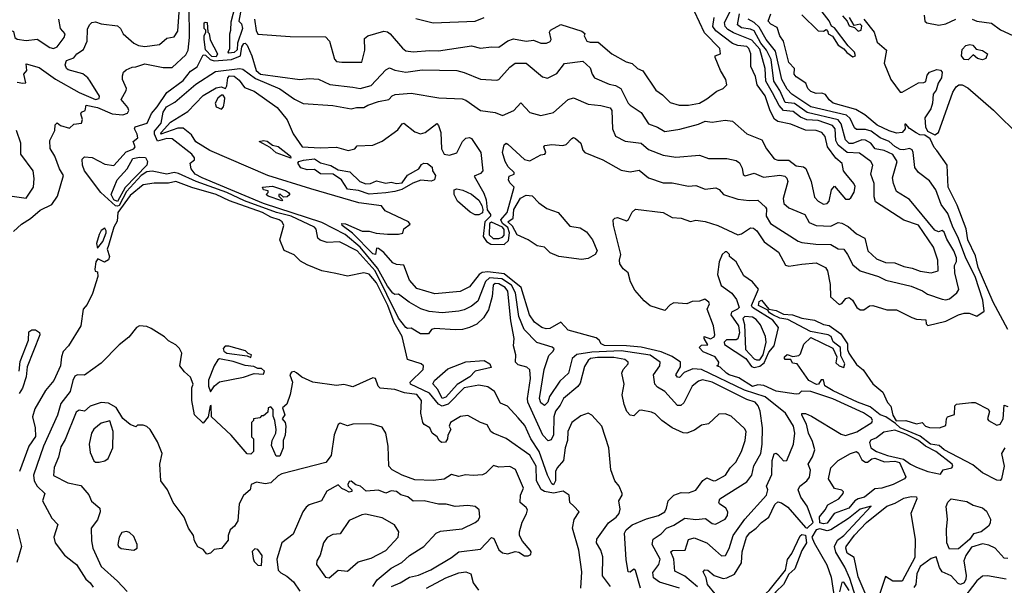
# Model space of a CAD drawing. Extents: x 1995148 to 2088947, y 769131 to 906009.
# Tile 207 of 256: x 2025369 to 2030765, y 824581 to 827683. Entities that reach past the tile are written whole.
import ezdxf

# ---------------------------------------------------------------- set-up
doc = ezdxf.new("R2010")
doc.units = 0

msp = doc.modelspace()

# ---------------------------------------------------------------- linework, layer by layer
at = {"layer": '0CON05XD'}
for points in [[(2025335, 826521.4), (2025378.4, 826561.6), (2025427.9, 826592.1), (2025482, 826638), (2025545, 826670.2), (2025576.7, 826715), (2025608.5, 826828.5), (2025588.1, 826865), (2025562, 826935), (2025536.1, 826976.1), (2025535, 827020), (2025562, 827075), (2025564.1, 827105.9), (2025575, 827117.5), (2025592.3, 827102.3), (2025642.5, 827087.5), (2025665, 827110), (2025707.5, 827115), (2025713.8, 827135), (2025703.9, 827166.1), (2025707.5, 827175), (2025727.5, 827185), (2025732.5, 827215), (2025795, 827201.9), (2025875, 827166.9), (2025935, 827161.2), (2025960.3, 827169.7), (2025967.9, 827185), (2025962.3, 827202.3), (2025924.4, 827245), (2025952.5, 827295), (2025954, 827305), (2025933.3, 827355), (2025932.5, 827375), (2025937.5, 827395), (2025951.7, 827408.3), (2025985, 827423.3), (2026005, 827423.8), (2026055, 827440), (2026155, 827420.8), (2026205, 827420), (2026280.2, 827489.8), (2026291.8, 827515), (2026299, 827585), (2026295.9, 827924.1)], [(2024992.8, 827842.8), (2025187.5, 827675), (2025225, 827660), (2025245, 827672.5), (2025255, 827667.5), (2025285, 827637.5), (2025335, 827617.5), (2025342.5, 827585), (2025355, 827576.7), (2025405, 827568.8), (2025465, 827576.7), (2025535, 827530.8), (2025555, 827525.8)], [(2026515, 827500), (2026512.5, 827505), (2026520, 827525), (2026520, 827605), (2026526.7, 827625), (2026528.3, 827671.7), (2026550, 827755)], [(2029655, 827710), (2029745, 827622.5), (2029775, 827620), (2029788.3, 827628.3), (2029798.3, 827618.3), (2029800, 827605), (2029823, 827593), (2029855, 827542.5), (2029885, 827522.5), (2029902.3, 827502.3), (2029935, 827480), (2029950, 827485), (2029943.8, 827505), (2029909.1, 827539.1), (2029835, 827638), (2029817.5, 827647.5), (2029805, 827676), (2029736.2, 827766.2)], [(2025355, 827341.2), (2025386, 827334), (2025402.5, 827337.5), (2025392.5, 827385), (2025407.5, 827405), (2025405, 827440), (2025475, 827420), (2025565, 827357.2), (2025695, 827284.4), (2025783.8, 827245), (2025805, 827250), (2025805.7, 827264.3), (2025756.1, 827346.1), (2025742.2, 827365), (2025715.3, 827385.3), (2025635, 827408.9), (2025625, 827416), (2025618.5, 827435), (2025625, 827460), (2025665, 827473.3), (2025682.5, 827495), (2025719.6, 827520.4), (2025739.1, 827565), (2025741.1, 827631.1), (2025751.1, 827655), (2025765, 827667.8), (2025785, 827670.6), (2025815, 827659.4), (2025905, 827649.6), (2025920.9, 827635), (2025936.1, 827606.1), (2025995, 827554.2), (2026021.1, 827541.1), (2026055, 827535.6), (2026135, 827547.1), (2026175, 827582.5), (2026215, 827588.8), (2026235, 827620), (2026242.2, 827725)], [(2028771.9, 824565), (2028745, 824663.3), (2028735, 824670), (2028715, 824653.3), (2028703.8, 824655), (2028692.9, 824722.9), (2028683.2, 824866.8), (2028692.5, 824885), (2028725, 824912.5), (2028805, 824946.4), (2028870, 824965), (2028904, 824985), (2028914, 825005), (2028923.8, 825045), (2028954.1, 825075.9), (2028995, 825090), (2029035, 825088), (2029075, 825103.8), (2029113.8, 825156.2), (2029135, 825170), (2029172.5, 825155), (2029185, 825155.6), (2029236.9, 825185), (2029263.1, 825225), (2029293.4, 825256.6), (2029324.3, 825315), (2029345.6, 825375), (2029350.8, 825425), (2029341.4, 825441.4), (2029268.8, 825508.8), (2029235, 825521.2), (2029200.5, 825519.5), (2029145, 825466.7), (2029105, 825458.8), (2029067.7, 825432.3), (2029025, 825416), (2029005, 825418), (2028944.6, 825444.6), (2028888, 825485), (2028851.3, 825521.3), (2028831.3, 825531.3), (2028775, 825542.5), (2028765, 825540), (2028735, 825510.8), (2028715, 825514), (2028697.5, 825535), (2028682.4, 825572.4), (2028671.4, 825625), (2028681.4, 825685), (2028668.6, 825745), (2028675.7, 825764.3), (2028703.3, 825795), (2028703.3, 825805), (2028685, 825820), (2028625, 825830.7), (2028535, 825831), (2028498, 825825), (2028484.4, 825815), (2028465, 825781.2), (2028440.2, 825689.8), (2028427.6, 825672.4), (2028350, 825605), (2028331.5, 825568.5), (2028305, 825536), (2028297.3, 825505), (2028293.9, 825406.1), (2028281.1, 825378.9), (2028265, 825374.4), (2028236.2, 825405), (2028154.6, 825585), (2028152.3, 825605), (2028169.5, 825715), (2028165, 825762.5), (2028147.9, 825777.9), (2028100.7, 825790.7), (2028085.8, 825805), (2028087.5, 825845), (2028075.7, 825895), (2028078.5, 825935), (2028061.5, 826031.5), (2028043.8, 826195), (2028030.5, 826215), (2027995, 826233.8), (2027975, 826236.9), (2027963.3, 826226.7), (2027958.5, 826165), (2027937.6, 826092.4), (2027911.3, 826048.7), (2027875, 826014.3), (2027835, 825994.4), (2027795.5, 825984.5), (2027755, 825981.5), (2027645, 825989.4), (2027626, 825984), (2027609.4, 825960.6), (2027565, 825960.6), (2027515, 825992), (2027495, 825989.2), (2027485, 825994.3), (2027445, 826045.9), (2027317.3, 826305), (2027218.7, 826415), (2027122.5, 826465), (2027055, 826462), (2027015, 826474), (2027003.8, 826485), (2026994, 826535), (2026984.2, 826545), (2026857.5, 826605), (2026776.3, 826626.3), (2026600.5, 826690.5), (2026505, 826735.1), (2026336.3, 826796.3), (2026239.8, 826839.8), (2026215, 826845.2), (2026175, 826836.3), (2026095, 826853.1), (2026065, 826847.8), (2026035, 826828.6), (2025955, 826740), (2025915.1, 826664.9), (2025905, 826659.8), (2025895, 826662.7), (2025814.5, 826734.5), (2025724.8, 826855), (2025712.4, 826885), (2025712.3, 826917.7), (2025725, 826930.5), (2025767.1, 826927.1), (2025835, 826890), (2025885, 826883.8), (2025952, 826958), (2025993.8, 826975), (2026001.2, 826985), (2025991.2, 827015), (2026016.7, 827035), (2026013.8, 827055), (2025998, 827085), (2026001.2, 827095), (2026067.8, 827115), (2026090.7, 827169.3), (2026123.1, 827205), (2026175, 827284), (2026265, 827348.9), (2026305, 827400.5), (2026342.5, 827425), (2026375, 827490), (2026388.3, 827488.3), (2026412.5, 827465), (2026435, 827457.5), (2026530, 827465), (2026580, 827485), (2026586.2, 827535), (2026596.7, 827553.3), (2026605, 827553.8), (2026615, 827543.8), (2026641.4, 827485), (2026665.3, 827405), (2026689.5, 827385), (2026904.2, 827354.2), (2026955, 827360.3), (2027006.6, 827356.6), (2027068.1, 827328.1), (2027195, 827313.1), (2027235, 827306.5), (2027295, 827321.7), (2027375, 827408.8), (2027395, 827418.6), (2027425.5, 827405.5), (2027485, 827394.4), (2027575, 827408.5), (2027764.5, 827404.5), (2027805, 827394.2), (2027895, 827356.2), (2027985, 827351.2), (2027995.7, 827354.3), (2028055, 827422), (2028085, 827444), (2028145, 827443.8), (2028235, 827368.8), (2028262.7, 827362.7), (2028313, 827387), (2028355, 827442), (2028455, 827456.2), (2028495, 827418.8), (2028505.7, 827385), (2028520, 827365), (2028599.1, 827329.1), (2028635, 827321.4), (2028664, 827305), (2028704.4, 827225), (2028715, 827214.3), (2028775, 827173.8), (2028815, 827111.9), (2028864.3, 827094.3), (2028905, 827070), (2028987, 827083), (2029089.8, 827110.2), (2029125.7, 827125.7), (2029165, 827121.9), (2029235, 827132.5), (2029275, 827126.7), (2029355, 827056.7), (2029436.7, 827025), (2029462.5, 826975), (2029505, 826920.8), (2029525, 826912.5), (2029585, 826912.7), (2029625, 826881.1), (2029665, 826875.8), (2029677, 826867), (2029706.9, 826795), (2029725, 826710), (2029745, 826687.5), (2029775, 826670.8), (2029795, 826674.2), (2029805, 826688), (2029819.1, 826750.9), (2029835, 826770), (2029895, 826698), (2029915, 826698.8), (2029925, 826706.7), (2029943, 826737), (2029947.6, 826767.6), (2029940, 826785), (2029897.1, 826837.1), (2029883.8, 826855), (2029876.7, 826895), (2029842.9, 826922.9), (2029796.5, 826985), (2029782.8, 827042.8), (2029766, 827065), (2029735, 827075.5), (2029675, 827077.8), (2029595, 827110.5), (2029524.7, 827124.7), (2029506.6, 827136.6), (2029482.3, 827182.3), (2029454.1, 827265), (2029411.3, 827325), (2029401.7, 827371.7), (2029376.2, 827426.2), (2029375.6, 827495), (2029365, 827525.8), (2029355, 827536.2), (2029305, 827541.3), (2029275, 827551.5), (2029185, 827621.8), (2029167.2, 827645), (2029175.9, 827694.1)], [(2028985.3, 824565.3), (2028875, 824599.6), (2028842.7, 824622.8), (2028838.3, 824651.7), (2028872.5, 824695), (2028879.1, 824725), (2028835.6, 824805), (2028840.6, 824835), (2028885.5, 824864.5), (2028914.5, 824895.5), (2028955, 824910.4), (2029015, 824950.4), (2029075, 824942.3), (2029126.9, 824946.9), (2029165, 824920.8), (2029183.3, 824916.7), (2029235, 824943.3), (2029248.8, 824965), (2029250, 824985), (2029238.8, 825005), (2029205, 825027.5), (2029201.2, 825035), (2029206.2, 825055), (2029355, 825148.9), (2029381.1, 825185), (2029393.3, 825236.7), (2029430.5, 825305), (2029439.2, 825355), (2029439.8, 825445), (2029427.2, 825537.2), (2029416.1, 825566.1), (2029400, 825585), (2029355, 825600), (2029165, 825695.2), (2029111.9, 825708.1), (2029088.9, 825701.1), (2029055, 825674.2), (2029008.2, 825581.8), (2028991.7, 825568.3), (2028975, 825567.5), (2028905, 825644.2), (2028865, 825667.1), (2028850, 825685), (2028842.2, 825735), (2028877.8, 825785), (2028879.4, 825805), (2028825, 825842.6), (2028665, 825866.9), (2028505, 825860.4), (2028423, 825847), (2028397.5, 825825), (2028377.3, 825745), (2028329, 825701), (2028272.7, 825617.3), (2028263.1, 825585), (2028245, 825568.2), (2028225, 825582.7), (2028217.1, 825605), (2028242.9, 825765), (2028268.3, 825841.7), (2028292.5, 825865), (2028297.5, 825877.5), (2028287.6, 825887.6), (2028203.3, 825913.3), (2028133.7, 825983.7), (2028105.3, 826055), (2028086.9, 826185), (2028065, 826228), (2028012.3, 826262.3), (2027943.1, 826266.9), (2027922.6, 826247.4), (2027879.9, 826140.1), (2027845, 826112.5), (2027805, 826092.5), (2027775, 826085.5), (2027684.5, 826075.5), (2027612.6, 826082.6), (2027568.3, 826098.3), (2027503.6, 826133.6), (2027445, 826177.5), (2027425, 826176.2), (2027415, 826182.5), (2027385, 826222.5), (2027330.7, 826320.7), (2027235.1, 826435.1), (2027152.5, 826505), (2027025, 826571.5), (2026705, 826675.7), (2026368.9, 826815), (2026331.4, 826835), (2026308.8, 826865), (2026303, 826897), (2026326.4, 826913.6), (2026327.5, 826925), (2026312, 826945), (2026205, 827030.5), (2026175, 827031), (2026125, 827016.8), (2026108.8, 827055), (2026108.8, 827071.2), (2026143.7, 827115), (2026155.7, 827175), (2026173.4, 827205), (2026219.2, 827230.8), (2026335, 827328.7), (2026441.9, 827398.1), (2026574.7, 827414.7), (2026592.2, 827412.2), (2026660.7, 827360.7), (2026795, 827304.4), (2026875, 827247.5), (2026923.4, 827223.4), (2027085, 827212.9), (2027185, 827193.5), (2027215, 827201.9), (2027255, 827201.4), (2027278, 827215), (2027335, 827234.6), (2027392.5, 827245), (2027410, 827265), (2027427.3, 827272.7), (2027515, 827280.5), (2027665.4, 827254.6), (2027795, 827249.2), (2027815, 827242.5), (2027895, 827184.3), (2027975, 827174), (2028015, 827158), (2028078, 827185), (2028115, 827227.5), (2028164.3, 827174.3), (2028225, 827158), (2028295, 827174), (2028374.4, 827245.6), (2028405, 827254), (2028485, 827219.2), (2028555, 827212.5), (2028605, 827200), (2028614, 827185), (2028618.6, 827085), (2028635, 827043.8), (2028687.6, 827017.6), (2028775, 827005.6), (2028815, 826971.9), (2028895, 826939.4), (2028965, 826930), (2029095, 826939.2), (2029145, 826921.4), (2029245, 826922.2), (2029295, 826910.6), (2029315, 826898), (2029328.3, 826868.3), (2029334.3, 826834.3), (2029345, 826826.7), (2029395, 826841.4), (2029445, 826819.5), (2029535, 826830), (2029563.3, 826825), (2029574.3, 826814.3), (2029578.1, 826795), (2029552.7, 826702.7), (2029556.9, 826675), (2029585, 826650.9), (2029672.5, 826615), (2029695, 826570), (2029734.1, 826554.1), (2029815, 826550.8), (2029855, 826570), (2029875, 826567.8), (2029909.6, 826549.6), (2029955, 826508.6), (2030001.4, 826485), (2030017.5, 826415), (2030065, 826372.2), (2030115, 826351.5), (2030165, 826350.4), (2030215, 826329.6), (2030260.3, 826320.3), (2030304.6, 826304.6), (2030365, 826294.4), (2030403.3, 826305), (2030401.8, 826365), (2030377.1, 826435), (2030295, 826555.7), (2030215, 826584.5), (2030060, 826685), (2030052.4, 826712.4), (2030052.7, 826785), (2030033.3, 826835), (2030045.7, 826885), (2030033.1, 826905), (2029971.4, 826951.4), (2029905, 826954.4), (2029855, 826994.1), (2029841.3, 827021.3), (2029838, 827085), (2029823.5, 827103.5), (2029745, 827130.2), (2029683.6, 827133.6), (2029649.1, 827149.1), (2029609, 827179), (2029554.5, 827184.5), (2029531.8, 827211.9), (2029495, 827282), (2029457.6, 827345), (2029454.8, 827414.8), (2029425, 827521.9), (2029381.2, 827571.2), (2029281.6, 827611.6), (2029249.4, 827629.4), (2029235.8, 827645), (2029232.6, 827667.4), (2029266.9, 827735)], [(2026580, 827725), (2026570, 827675), (2026585, 827660), (2026590, 827635), (2026562.5, 827555), (2026561.7, 827518.3), (2026545, 827502.5), (2026515, 827500)], [(2026655.9, 827685), (2026664.2, 827624.2), (2026675, 827604.4), (2026850.8, 827590.8), (2027045, 827588.3), (2027066.1, 827565), (2027095, 827466.7), (2027105, 827453.3), (2027135, 827450), (2027245, 827450), (2027260, 827515), (2027259.3, 827580.7), (2027276.7, 827595), (2027365, 827620.9), (2027385, 827616.8), (2027398.9, 827605), (2027466.2, 827526.2), (2027485, 827512.9), (2027525, 827506.9), (2027615, 827513.3), (2027665, 827511.9), (2027845, 827540.5), (2027895, 827526.9), (2027955, 827534.2), (2027995, 827531.9), (2028045, 827567.1), (2028075, 827577.9), (2028145, 827564.4), (2028185, 827570), (2028225, 827554.3), (2028256.1, 827553.9), (2028276.4, 827563.6), (2028282.5, 827575), (2028272.5, 827615), (2028277.5, 827625), (2028335, 827656), (2028450.7, 827620.7), (2028467, 827607), (2028462.5, 827595), (2028476.7, 827565), (2028495, 827559.2), (2028539.5, 827559.5), (2028615, 827496), (2028692.1, 827452.1), (2028725, 827442.9), (2028755, 827415.8), (2028785, 827402.5), (2028855, 827296.7), (2028891.7, 827271.7), (2028935, 827228.8), (2028984.2, 827214.2), (2029035, 827214.2), (2029095, 827224.4), (2029135, 827249.5), (2029189.8, 827290.2), (2029225, 827305.8), (2029244, 827325), (2029240, 827355), (2029210, 827405), (2029180, 827475), (2029180, 827485), (2029210, 827495), (2029205.7, 827525), (2029121.7, 827611.7), (2029067.4, 827727.4)], [(2027635, 827665.4), (2027865, 827674.6), (2027915, 827694.3)], [(2030106.7, 826965), (2030058.1, 826975), (2030033.5, 827005), (2030005, 827022.5), (2029985, 827023.3), (2029935, 827004.2), (2029915, 827004), (2029895.4, 827025), (2029872.1, 827112.1), (2029854.5, 827134.5), (2029685, 827174.5), (2029615, 827223.7), (2029565, 827229.4), (2029535, 827293.8), (2029501.8, 827345), (2029487.5, 827465), (2029462.9, 827515), (2029431.6, 827555), (2029395, 827621.8), (2029375, 827631.9), (2029325, 827638.9), (2029304, 827655), (2029314.3, 827715)], [(2030785.5, 825985), (2030705, 826134.2), (2030622.5, 826325), (2030607.6, 826387.6), (2030566.4, 826475), (2030555.7, 826535.7), (2030506.4, 826666.4), (2030457.5, 826765), (2030452, 826885), (2030395.3, 826965), (2030381.5, 826981.5), (2030359.5, 827029.5), (2030329.5, 827049.5), (2030302, 827052), (2030281.7, 827061.7), (2030245.9, 827085.9), (2030225, 827110), (2030220, 827110), (2030222.5, 827085), (2030205, 827063.8), (2030175, 827060.8), (2030135, 827074.4), (2030069.2, 827105), (2030001.4, 827161.4), (2029951.3, 827191.3), (2029826.7, 827225), (2029805, 827243.3), (2029785, 827273.3), (2029765, 827280), (2029735, 827277.5), (2029705, 827288.8), (2029688.8, 827305), (2029677.5, 827335), (2029625, 827368.8), (2029614.2, 827385), (2029615.9, 827415.9), (2029585, 827447.5), (2029554.4, 827564.4), (2029534.3, 827595), (2029520, 827640), (2029485, 827658.8), (2029471.2, 827675), (2029486.7, 827715)], [(2029879.2, 827705), (2029903.8, 827675), (2029915, 827650), (2029945, 827640), (2029965, 827620), (2029980, 827625), (2029985, 827650), (2029975, 827657.5), (2029941.7, 827651.7), (2029917.5, 827695)], [(2030327, 827707), (2030330, 827675), (2030340, 827665), (2030406.4, 827653.6), (2030445, 827660), (2030500, 827685)], [(2025555, 827525.8), (2025575, 827534.3), (2025613.3, 827585), (2025617.5, 827605), (2025592.5, 827635), (2025584.4, 827685)], [(2026445, 827480), (2026421.7, 827481.7), (2026388.3, 827518.3), (2026380, 827575), (2026380, 827595), (2026390, 827615), (2026390, 827625), (2026380, 827635), (2026380, 827665), (2026385, 827670), (2026397, 827667), (2026400, 827615), (2026407, 827607), (2026413, 827573), (2026452.5, 827495), (2026445, 827480)], [(2027539.8, 827689.8), (2027635, 827665.4)], [(2030481.1, 826551.1), (2030455, 826620), (2030419.6, 826669.6), (2030390.6, 826750.6), (2030355, 826798.9), (2030294.5, 826844.5), (2030275, 826873.3), (2030266.4, 826955), (2030259.9, 826969.9), (2030245, 826977.2), (2030215, 826968.8), (2030195, 826971.3), (2030165, 826987.6), (2030133.8, 827015), (2030085, 827035.3), (2030035, 827071.3), (2030005, 827080), (2029955, 827081.5), (2029945, 827090.8), (2029920.9, 827140.9), (2029900.1, 827160.1), (2029705, 827205.2), (2029601.8, 827275), (2029575, 827302.3), (2029545.2, 827355), (2029511.2, 827511.2), (2029460.7, 827575), (2029421.8, 827641.8), (2029395, 827667.1), (2029361.2, 827685)], [(2029996.2, 827685), (2030052.5, 827615), (2030069.5, 827559.5), (2030120, 827515), (2030106.2, 827445), (2030143.8, 827355), (2030195, 827285.8), (2030205, 827285.7), (2030295, 827337.5), (2030325, 827338), (2030335, 827343.8), (2030341.9, 827378.1), (2030355.6, 827394.4), (2030395, 827410), (2030415, 827406.5), (2030425, 827396), (2030421.8, 827365), (2030402.5, 827335), (2030392.7, 827297.3), (2030375.7, 827274.3), (2030371.4, 827225), (2030361.9, 827195), (2030330, 827145), (2030333.5, 827095), (2030345, 827071.9), (2030385, 827051.1), (2030405.6, 827064.4), (2030482.5, 827285), (2030501.9, 827315), (2030516.7, 827325), (2030535.3, 827325.3), (2030565, 827309.5), (2030706.2, 827186.2)], [(2030590, 827685), (2030614.3, 827674.3), (2030695, 827664.4), (2030745, 827626.5), (2030835, 827585.6)], [(2030645, 827462.5), (2030619.3, 827469.3), (2030595, 827490), (2030566.9, 827463.1), (2030545, 827464.2), (2030530.5, 827485), (2030535, 827518.8), (2030555, 827540.8), (2030576.4, 827546.4), (2030593.6, 827543.6), (2030611.7, 827521.7), (2030645, 827513.3), (2030672.5, 827495), (2030665, 827470), (2030645, 827462.5)], [(2029083, 824573), (2029015, 824631.5), (2028959.1, 824659.1), (2028953.8, 824725), (2028938.5, 824765), (2028947.2, 824772.8), (2029015.7, 824774.3), (2029035, 824833.3), (2029065, 824841.9), (2029135, 824814.4), (2029182.8, 824772.8), (2029215, 824744), (2029236.7, 824745), (2029256.9, 824783.1), (2029280, 824855), (2029342.7, 824945), (2029462, 825075), (2029470, 825105), (2029461.2, 825125), (2029491.8, 825188.2), (2029493.5, 825265), (2029505, 825302.5), (2029515, 825306.2), (2029525, 825298.8), (2029555, 825263.8), (2029573.9, 825266.1), (2029610.9, 825355), (2029617.1, 825415), (2029610, 825455), (2029565.6, 825525), (2029454.8, 825614.8), (2029340.8, 825650.8), (2029105, 825764.3), (2029057.9, 825767.9), (2029011.1, 825748.9), (2028985, 825721.1), (2028975, 825723.3), (2028965.8, 825735), (2028990.3, 825779.7), (2028990.8, 825805), (2028945, 825836.8), (2028885, 825862.5), (2028775, 825886.4), (2028695, 825894.9), (2028575, 825896.7), (2028556, 825905), (2028545.8, 825925.8), (2028529.1, 825939.1), (2028375, 825980.8), (2028335, 826024.2), (2028275, 825990), (2028255, 825987.5), (2028230, 825995), (2028190, 826025), (2028163.8, 826063.8), (2028116.8, 826215), (2028025, 826288.9), (2027935, 826299.8), (2027903.5, 826296.5), (2027887.7, 826285), (2027835, 826218.6), (2027782.5, 826192.5), (2027645, 826179.4), (2027545, 826208.1), (2027505.5, 826255), (2027475, 826337.5), (2027435, 826340), (2027415, 826350), (2027365.7, 826405.7), (2027335, 826427.5), (2027325, 826430), (2027320, 826395), (2027305, 826399.2), (2027193.2, 826513.2), (2027136.7, 826555), (2027133.9, 826566.1), (2027155, 826563.8), (2027246.7, 826523.3), (2027285, 826523.3), (2027322.3, 826512.3), (2027385, 826506.7), (2027445, 826507.5), (2027468.3, 826511.7), (2027473.6, 826536.4), (2027508.3, 826561.7), (2027500, 826575), (2027372.5, 826635), (2027351.7, 826661.7), (2027228.3, 826678.3), (2026964.4, 826755.6), (2026729.2, 826829.2), (2026411.4, 826965), (2026335, 827012.5), (2026310.8, 827050.8), (2026265, 827088.1), (2026235, 827088.7), (2026142.9, 827055), (2026144.2, 827065), (2026195, 827121.4), (2026291.2, 827178.8), (2026375, 827266.5), (2026445, 827309.4), (2026474, 827314), (2026497.5, 827305), (2026505, 827320), (2026509.6, 827365), (2026519.4, 827375), (2026545, 827372.8), (2026571.1, 827351.1), (2026601.6, 827311.6), (2026655, 827290.4), (2026780.9, 827200.9), (2026835, 827134.4), (2026867.3, 827057.3), (2026917.5, 826985), (2027015, 826980), (2027105, 826983.3), (2027170, 826965), (2027205.9, 826974.1), (2027218.3, 826991.7), (2027305, 826995.8), (2027355, 827016.7), (2027441.3, 827078.7), (2027465, 827111.2), (2027475, 827115.8), (2027535, 827068.6), (2027565, 827056.9), (2027592, 827065), (2027655, 827113.8), (2027665, 827103.3), (2027676.5, 827065), (2027680.6, 826975), (2027695, 826946), (2027725, 826939.2), (2027765, 826952), (2027796, 827015), (2027815, 827033.8), (2027835, 827036.7), (2027845, 827031.2), (2027895.8, 826955), (2027906.7, 826855), (2027895, 826839.2), (2027860, 826825), (2027912.4, 826732.4), (2027925.1, 826695.1), (2027931, 826641), (2027948.7, 826615), (2027949.8, 826605), (2027918.2, 826575), (2027909.3, 826495), (2027927.5, 826467.5), (2027951.5, 826451.5), (2028025, 826450), (2028048.2, 826471.8), (2028052.7, 826515), (2028043.6, 826543.6), (2028015.9, 826565), (2028005.7, 826585), (2028041, 826625), (2028080, 826765), (2028055, 826788), (2028048.1, 826805), (2028052, 826825), (2028080, 826835), (2028080, 826845), (2028047, 826877), (2028030, 826905), (2028014.5, 826955), (2028025, 826996.7), (2028035, 827005.6), (2028045, 827001.2), (2028135, 826916), (2028165, 826908.8), (2028225, 826941.2), (2028247.5, 826945), (2028252.5, 826955), (2028242.5, 826985), (2028247.5, 826992.5), (2028285, 826999.4), (2028346.6, 826993.4), (2028365, 826999.2), (2028395, 827031.2), (2028405, 827036.2), (2028415, 827032), (2028444, 827005), (2028455, 826967.5), (2028466.7, 826955), (2028565, 826914.2), (2028665, 826858.5), (2028715, 826848.1), (2028765, 826857.5), (2028815, 826816.7), (2028895, 826789.2), (2028945, 826788.9), (2029035, 826770.8), (2029075, 826774), (2029126.1, 826753.9), (2029185, 826761.2), (2029202.7, 826752.7), (2029226.2, 826725), (2029305, 826698.9), (2029367.9, 826692.1), (2029415, 826694.2), (2029456.9, 826655), (2029461.9, 826645), (2029460, 826605), (2029484.7, 826564.7), (2029635, 826468.9), (2029655, 826460.6), (2029732.1, 826452.1), (2029815, 826450.6), (2029855, 826426), (2029885, 826424), (2029906.5, 826395), (2029935, 826338), (2029975, 826305.6), (2030075, 826275.5), (2030115.4, 826255.4), (2030255, 826222.5), (2030316.9, 826196.9), (2030345, 826178.6), (2030425, 826149.6), (2030445, 826146.7), (2030465, 826152.1), (2030505, 826185.4), (2030516.8, 826203.3), (2030493.5, 826295), (2030493.3, 826335), (2030503, 826357), (2030503.3, 826376.7), (2030489.4, 826415), (2030450, 826480), (2030435, 826517.5), (2030425, 826527.5), (2030405, 826520), (2030385, 826528.8), (2030245, 826696.5), (2030175, 826740.8), (2030157.3, 826785), (2030153.1, 826815), (2030177.9, 826905), (2030155, 826942.9), (2030106.7, 826965)], [(2026475, 827193.1), (2026485.5, 827205), (2026491.9, 827235), (2026492.5, 827255), (2026485, 827270), (2026475, 827269.2), (2026455, 827252.5), (2026441.1, 827225), (2026445.8, 827205), (2026475, 827193.1)], [(2030706.2, 827186.2), (2030850, 827045)], [(2025301.9, 826718.1), (2025405, 826704.3), (2025444, 826765), (2025448.7, 826811.3), (2025443.8, 826855), (2025374.5, 826945), (2025376, 827005), (2025351.2, 827075)], [(2026855, 826923.1), (2026775, 826953.1), (2026742.7, 826982.7), (2026681.2, 827015), (2026705, 827021.1), (2026725, 827017.5), (2026755, 826995.7), (2026785, 826987.7), (2026852.5, 826935), (2026855, 826923.1)], [(2025905, 826685.6), (2025884.5, 826695), (2025869.8, 826725), (2025902.9, 826805), (2025958.7, 826865), (2025988.5, 826921.5), (2026025, 826929.7), (2026058.1, 826928.1), (2026070.2, 826905), (2026066.2, 826885), (2025947.4, 826762.6), (2025905, 826685.6)], [(2027285, 826727), (2027225.8, 826745.8), (2027165, 826753.5), (2027132.5, 826805), (2027086.5, 826836.5), (2027018.2, 826838.2), (2026985, 826861.2), (2026945, 826859.7), (2026910.6, 826870.6), (2026893.4, 826896.6), (2026898.8, 826905), (2026925, 826912), (2026985, 826920.3), (2027017.8, 826897.8), (2027075, 826883.8), (2027115, 826859.1), (2027177.9, 826847.9), (2027232.9, 826795), (2027266.6, 826783.4), (2027292.5, 826785), (2027325, 826800), (2027375, 826786.9), (2027405, 826791.2), (2027435, 826784.2), (2027465, 826788), (2027495, 826831.2), (2027556.7, 826865), (2027570.7, 826889.3), (2027583.8, 826896.2), (2027605, 826893.8), (2027630, 826875), (2027631.2, 826855), (2027647.7, 826827.7), (2027641.8, 826805), (2027625, 826798.3), (2027567.3, 826802.7), (2027523.4, 826786.6), (2027462.6, 826752.6), (2027425, 826740.2), (2027375, 826733.4), (2027285, 826727)], [(2028606.2, 824575), (2028564.1, 824634.1), (2028565, 824737.5), (2028554.4, 824775), (2028531.1, 824815), (2028532.2, 824835), (2028595.4, 824924.6), (2028637.5, 824955), (2028654.4, 824975), (2028659.4, 824999.4), (2028652, 825045), (2028671.2, 825075), (2028671.2, 825085), (2028653.8, 825125), (2028630, 825155), (2028608.8, 825215), (2028598.8, 825335), (2028560, 825455), (2028505, 825514), (2028485, 825526), (2028445, 825510.8), (2028395.7, 825474.3), (2028373.1, 825425), (2028370.9, 825375), (2028357.9, 825335), (2028349.2, 825265), (2028315, 825225.4), (2028305.2, 825205), (2028306.1, 825155), (2028295, 825132.7), (2028285, 825138.6), (2028261.5, 825185), (2028215.3, 825315), (2028170.4, 825385), (2028138.4, 825458.4), (2028100.5, 825500.5), (2028043, 825563), (2028005, 825580.8), (2027972.2, 825645), (2027935, 825669.2), (2027885, 825678.6), (2027805.5, 825665), (2027717.4, 825575), (2027685, 825564.2), (2027664, 825574), (2027615, 825635.8), (2027511.2, 825685), (2027510, 825695), (2027581.2, 825765), (2027582.5, 825785), (2027570, 825795), (2027495, 825818.8), (2027465.6, 825945), (2027421.7, 826021.7), (2027386.4, 826115), (2027325, 826239.6), (2027285, 826286.7), (2027255, 826295.6), (2027165, 826277.1), (2027101.4, 826291.4), (2027025, 826305.8), (2026945, 826339.2), (2026908.3, 826358.3), (2026872.7, 826392.7), (2026817.9, 826417.9), (2026794.5, 826475), (2026817.5, 826555), (2026808, 826575), (2026792, 826585), (2026745, 826599.7), (2026699.4, 826625), (2026519.6, 826689.6), (2026445.6, 826725), (2026313, 826763), (2026225, 826795.8), (2026185, 826785.7), (2026106.1, 826786.1), (2026045, 826777.5), (2025975, 826718.7), (2025906.1, 826625), (2025902.4, 826577.6), (2025885.8, 826545), (2025855.2, 826444.8), (2025848.9, 826425), (2025862.1, 826385), (2025855, 826365.9), (2025834.2, 826354.2), (2025798, 826372), (2025786, 826355), (2025780, 826315), (2025783.3, 826303.3), (2025795, 826300), (2025796.7, 826275), (2025767.9, 826182.1), (2025739.3, 826120.7), (2025716.2, 826095), (2025703.3, 826005), (2025636, 825895), (2025607, 825863), (2025598.1, 825835), (2025593.6, 825785), (2025555.8, 825704.2), (2025510.2, 825649.8), (2025451.4, 825548.6), (2025440, 825505), (2025454.5, 825444.5), (2025455, 825396.7), (2025419.1, 825345), (2025368.9, 825205)], [(2026805, 826690), (2026730, 826715), (2026720, 826725), (2026730, 826735), (2026730, 826745), (2026705, 826750), (2026700, 826765), (2026755, 826770), (2026825, 826746.7), (2026842.5, 826735), (2026850, 826725), (2026835, 826712.5), (2026815, 826710), (2026797, 826727), (2026790, 826725), (2026790, 826715), (2026810, 826695), (2026805, 826690)], [(2027885, 826613.3), (2027865, 826613.3), (2027837.1, 826627.1), (2027767.8, 826687.8), (2027750, 826725), (2027750, 826750), (2027765.3, 826754.7), (2027797.3, 826747.3), (2027845, 826726.2), (2027885, 826693.5), (2027902.6, 826665), (2027908.1, 826641.9), (2027905.7, 826624.3), (2027885, 826613.3)], [(2028448.3, 826368.3), (2028323.6, 826383.6), (2028276.7, 826405), (2028246.2, 826435), (2028205, 826442.9), (2028155, 826475.7), (2028095, 826502.9), (2028070.5, 826550.5), (2028044.3, 826575), (2028073.1, 826595), (2028077.2, 826642.8), (2028113.8, 826705), (2028145, 826720), (2028176.9, 826716.9), (2028215, 826678), (2028257.7, 826647.7), (2028320, 826625), (2028385, 826550), (2028440.9, 826540.9), (2028475, 826519.2), (2028508.5, 826475), (2028533.5, 826415), (2028523.7, 826396.3), (2028485, 826373.8), (2028448.3, 826368.3)], [(2029180.5, 824535), (2029138.9, 824585), (2029131.7, 824621.7), (2029114.2, 824655.8), (2029125, 824666), (2029140, 824665), (2029175, 824636), (2029225, 824618.9), (2029245, 824622.1), (2029287.1, 824642.9), (2029325.3, 824705), (2029327.8, 824765), (2029352.2, 824845), (2029369.9, 824870.1), (2029405.4, 824895), (2029435, 824926.4), (2029475.5, 824955), (2029507.9, 825025), (2029525, 825039.1), (2029545, 825034.5), (2029579.2, 825009.2), (2029675, 824899.2), (2029685.5, 824895), (2029717.3, 824925), (2029685.2, 825015), (2029650, 825065), (2029636.4, 825105), (2029644.3, 825125), (2029683.1, 825155), (2029696.9, 825175), (2029702.7, 825212.7), (2029690, 825245), (2029715, 825286.7), (2029726.9, 825325), (2029715, 825370.8), (2029693, 825415), (2029681.7, 825465), (2029655.6, 825515), (2029656, 825524), (2029675, 825522.7), (2029708.5, 825508.5), (2029871, 825411), (2029895, 825403.5), (2029957, 825423), (2030039.7, 825475), (2030043.4, 825485), (2030037.9, 825497.9), (2029993, 825527), (2029825, 825603.6), (2029705.6, 825644.4), (2029653.6, 825646.4), (2029638.8, 825631.2), (2029625, 825628.8), (2029515, 825646.2), (2029448, 825678), (2029415, 825681.1), (2029385, 825672.3), (2029310, 825720), (2029257.5, 825735), (2029243.3, 825745), (2029208.3, 825778.3), (2029190, 825785), (2029198.3, 825791.7), (2029200, 825805), (2029180, 825835), (2029115, 825862.5), (2029092.5, 825885), (2029105, 825897.5), (2029140, 825900), (2029120, 825935), (2029120, 825945), (2029155, 825933.3), (2029175, 825943.8), (2029178.9, 825955), (2029172.5, 826005), (2029137.5, 826095), (2029148.8, 826125), (2029146.4, 826133.6), (2029125, 826150), (2029095, 826140), (2029055, 826137.8), (2029025, 826125.3), (2028955, 826130), (2028935, 826118.8), (2028905, 826087.5), (2028824.7, 826114.7), (2028790.8, 826140.8), (2028740.4, 826200.4), (2028716.2, 826245), (2028704.4, 826295), (2028676.3, 826316.3), (2028657.7, 826345), (2028656, 826364), (2028664.1, 826395), (2028623.1, 826556.9), (2028621.4, 826585), (2028630, 826595), (2028645, 826598.8), (2028695, 826580), (2028705, 826587.5), (2028725, 826626.7), (2028745, 826643.8), (2028895, 826626.4), (2028945, 826598.6), (2028995, 826594.4), (2029045, 826575.7), (2029075, 826582.9), (2029125.6, 826575.6), (2029195, 826554.4), (2029305, 826503.3), (2029325, 826508), (2029375, 826542), (2029390.5, 826540.5), (2029410, 826525), (2029450, 826465), (2029527.4, 826407.4), (2029567, 826337), (2029585, 826330.8), (2029655, 826343.1), (2029735, 826350), (2029785, 826323.8), (2029795.7, 826305), (2029811.3, 826231.3), (2029813.3, 826163.3), (2029860.7, 826120.7), (2029875, 826126.7), (2029897.5, 826155), (2029915, 826158.8), (2029934.1, 826144.1), (2029957.5, 826105), (2029975, 826092.5), (2029995, 826092.5), (2030026.4, 826113.6), (2030045, 826116.2), (2030121.7, 826091.7), (2030175, 826092), (2030259.1, 826049.1), (2030285, 826040.8), (2030335, 826037.5), (2030337.5, 826015), (2030347, 826007), (2030445, 826030), (2030514.2, 826065), (2030545, 826073.8), (2030573.6, 826073.6), (2030615, 826056.7), (2030655.8, 826084.2), (2030647.9, 826145), (2030604.8, 826275), (2030555, 826375.5), (2030515, 826482.5), (2030481.1, 826551.1)], [(2027995, 826483), (2028015, 826490.5), (2028025, 826502.1), (2028025, 826532.1), (2028014.3, 826545), (2027955, 826572.7), (2027944.8, 826565), (2027943, 826503), (2027963.9, 826483.9), (2027995, 826483)], [(2025795, 826430), (2025825, 826467.5), (2025842.5, 826515), (2025843.8, 826525), (2025835, 826540), (2025815, 826527.5), (2025803.8, 826505), (2025790, 826455), (2025795, 826430)], [(2029395, 825776.5), (2029425, 825782.7), (2029449.2, 825800.8), (2029475, 825860.3), (2029505, 825895.5), (2029527.5, 825995), (2029497.1, 826035), (2029385.6, 826105.6), (2029380, 826115), (2029417.5, 826205), (2029385, 826245.7), (2029337.9, 826277.9), (2029295.8, 826355.8), (2029260, 826385), (2029260, 826395), (2029245, 826410), (2029235, 826410), (2029220, 826395), (2029202.5, 826355), (2029193.8, 826285), (2029212.9, 826225), (2029272.9, 826182.9), (2029298.1, 826148.1), (2029311.4, 826105), (2029303.9, 826095), (2029270.1, 826079.9), (2029265.9, 826065), (2029308.6, 826005), (2029313.3, 825965), (2029305, 825933.8), (2029295, 825927.5), (2029242.1, 825927.9), (2029229.2, 825915), (2029231.2, 825901.2), (2029348.5, 825825), (2029380.7, 825780.8), (2029395, 825776.5)], [(2030768.8, 825335), (2030750.8, 825305), (2030764.4, 825235), (2030750.6, 825165), (2030743.2, 825156.8), (2030725, 825157.1), (2030645, 825198.8), (2030592.6, 825242.6), (2030435, 825324.2), (2030407.5, 825347.5), (2030361.2, 825355), (2030305, 825400), (2030194.8, 825445), (2030169.4, 825469.4), (2030115.3, 825505.3), (2030085, 825516.9), (2030030.3, 825560.3), (2029961.2, 825585), (2029827.5, 825647.5), (2029782.5, 825675), (2029775, 825707.5), (2029761.7, 825708.3), (2029747.5, 825685), (2029736.8, 825683.2), (2029693.3, 825705), (2029630, 825795), (2029605, 825800), (2029595, 825820), (2029565, 825820), (2029560, 825825), (2029560, 825835), (2029575, 825847.5), (2029607, 825837), (2029638.8, 825841.2), (2029648.8, 825851.2), (2029667, 825903), (2029705, 825940), (2029825, 825882.5), (2029846.7, 825835), (2029841.7, 825801.7), (2029860, 825785), (2029885, 825776.7), (2029890.6, 825795), (2029870.3, 825840.3), (2029867.1, 825885), (2029827.1, 825917.1), (2029815.7, 825945.8), (2029800, 825955), (2029703.8, 825973.8), (2029578.8, 826038.8), (2029535, 826047.1), (2029496.5, 826065), (2029479.2, 826075), (2029469.3, 826089.3), (2029419.1, 826115), (2029422.5, 826137.5), (2029435, 826144.7), (2029475.3, 826095.3), (2029515, 826087.8), (2029555, 826068.9), (2029605, 826065.2), (2029655, 826046.2), (2029725.2, 826035.2), (2029775, 826012.1), (2029805, 826006.6), (2029869.6, 825959.6), (2029905.2, 825905.2), (2029905.8, 825875), (2029913.6, 825853.6), (2029955, 825791.5), (2029992.3, 825762.3), (2030045, 825686.7), (2030100.5, 825640.5), (2030125, 825583.3), (2030144, 825564), (2030154.5, 825514.5), (2030172.7, 825482.7), (2030225, 825484.7), (2030283.4, 825466.6), (2030315, 825474), (2030334.3, 825455), (2030355, 825446.5), (2030410, 825445), (2030445, 825457.5), (2030448.1, 825495), (2030454.4, 825505.6), (2030492.5, 825517.5), (2030494.2, 825565), (2030503.3, 825575), (2030585, 825584.4), (2030605, 825583.3), (2030677, 825547), (2030683.8, 825535), (2030673.8, 825495), (2030678.8, 825485), (2030725, 825459.4), (2030743.3, 825465), (2030760, 825495), (2030765, 825570), (2030785, 825562.5)], [(2029407.2, 825817.2), (2029425, 825818.5), (2029444.2, 825845), (2029459.7, 825915), (2029457.5, 825945), (2029429.3, 826009.3), (2029405, 826038.8), (2029385, 826051.2), (2029342.5, 826055), (2029333.1, 826045), (2029341.2, 826011.2), (2029346.9, 825875), (2029395, 825824), (2029407.2, 825817.2)], [(2025366.2, 825755), (2025371.5, 825808.5), (2025416.5, 825925), (2025419.2, 825970.8), (2025435, 825982.2), (2025455, 825981.5), (2025477.6, 825967.6), (2025478.8, 825955), (2025410.3, 825779.7), (2025404.4, 825725), (2025385, 825662.5), (2025366.6, 825633.4)], [(2028444.2, 824565), (2028449.2, 824655), (2028434.4, 824775), (2028398, 824895), (2028408.3, 824941.7), (2028436.2, 824985), (2028406.7, 825015), (2028383.3, 825035), (2028380, 825075), (2028347, 825097), (2028295, 825087.5), (2028245, 825096.7), (2028227, 825107), (2028201.8, 825155), (2028199.5, 825235), (2028165, 825294.5), (2028035, 825386.9), (2027963.8, 825415), (2027951.2, 825425), (2027931.2, 825461.2), (2027894.4, 825474.4), (2027825, 825512.5), (2027785, 825507.5), (2027730, 825475), (2027722.5, 825455), (2027732.5, 825435), (2027716.1, 825403.9), (2027713.8, 825385), (2027703.6, 825366.4), (2027680, 825365), (2027667.5, 825375), (2027657.5, 825395), (2027630, 825415), (2027617.5, 825445), (2027585, 825463.3), (2027578, 825475), (2027567.5, 825525), (2027570.6, 825595), (2027545, 825627.6), (2027477.4, 825637.4), (2027425, 825654.6), (2027345, 825662.5), (2027333, 825673), (2027318.8, 825715), (2027305, 825719.2), (2027195, 825670), (2027174.6, 825674.6), (2027145, 825682.9), (2027105, 825677.5), (2026975.9, 825695.9), (2026915, 825722.5), (2026887, 825747), (2026873, 825753), (2026859.3, 825750.7), (2026850, 825735), (2026863.8, 825695), (2026852.3, 825627.7), (2026834, 825575), (2026810, 825555), (2026823, 825517), (2026807.5, 825495), (2026823.6, 825473.6), (2026828, 825455), (2026823.3, 825405), (2026813.3, 825375), (2026813.3, 825335), (2026795, 825290), (2026775, 825290), (2026748.3, 825348.3), (2026753.3, 825375), (2026773.3, 825415), (2026773.8, 825435), (2026767.5, 825485), (2026758.3, 825508.3), (2026757.5, 825545), (2026745, 825560), (2026730, 825555), (2026728.3, 825531.7), (2026705, 825510), (2026695, 825510), (2026685, 825500), (2026650, 825495), (2026650, 825485), (2026640, 825475), (2026640, 825395), (2026650, 825385), (2026650, 825315), (2026635, 825300), (2026615, 825302.5), (2026527.5, 825405), (2026420, 825505), (2026418.3, 825568.3), (2026413.6, 825566.4), (2026402.5, 825505), (2026375, 825470), (2026326.4, 825516.4), (2026313.3, 825595), (2026312.5, 825665), (2026320, 825685), (2026305, 825722.5), (2026271.7, 825751.7), (2026247.5, 825785), (2026257.5, 825855), (2026245, 825880), (2026225, 825900), (2026185, 825922.5), (2026163.6, 825943.6), (2026090, 825990), (2026065, 826000), (2026025, 826003.8), (2026010, 825995), (2025967, 825943), (2025915, 825900), (2025815, 825800), (2025725, 825734), (2025685, 825735.5), (2025671.9, 825728.1), (2025659.5, 825705), (2025645.6, 825645), (2025595, 825578), (2025575.4, 825514.6), (2025498.8, 825345), (2025445.6, 825185), (2025448.8, 825155), (2025465.3, 825125.3), (2025506, 825085), (2025494.3, 825045), (2025545, 824950), (2025578, 824915), (2025556.9, 824845), (2025563.1, 824815), (2025615, 824747.5), (2025665.7, 824705.7), (2025680, 824695), (2025731.2, 824615), (2025756, 824595), (2025771.7, 824571.7)], [(2026635, 825830), (2026640, 825845), (2026621.7, 825851.7), (2026607, 825867), (2026515, 825892.5), (2026495, 825892.5), (2026485, 825880), (2026487.5, 825865), (2026503.6, 825853.6), (2026615, 825840), (2026635, 825830)], [(2026415, 825642.5), (2026437.5, 825675), (2026465, 825697.5), (2026596.4, 825723.6), (2026655, 825742.5), (2026705, 825740), (2026710, 825755), (2026695, 825770), (2026675, 825770), (2026651.7, 825781.7), (2026605, 825787.5), (2026539.3, 825809.3), (2026465, 825822.5), (2026455, 825817.5), (2026434.3, 825785.7), (2026403.9, 825706.1), (2026403.9, 825673.9), (2026415, 825642.5)], [(2027685, 825605.4), (2027660, 825655), (2027633.5, 825686.5), (2027643.3, 825705), (2027715, 825768.4), (2027815, 825807.7), (2027913.8, 825813.8), (2027946.2, 825795), (2027952.5, 825775), (2027864.7, 825755.3), (2027835.8, 825724.2), (2027766.9, 825683.1), (2027705, 825613.4), (2027685, 825605.4)], [(2027406.2, 824575), (2027455, 824594.4), (2027505, 824625.6), (2027555, 824637.5), (2027623, 824667), (2027735, 824733.1), (2027775, 824764.4), (2027895, 824778.8), (2027955, 824843.3), (2027967.3, 824837.3), (2027995.9, 824775.9), (2028015, 824760), (2028045, 824753.3), (2028085, 824767.5), (2028105, 824762.5), (2028135, 824743.3), (2028155, 824742.5), (2028170, 824750), (2028172.5, 824765), (2028166.7, 824775), (2028123.9, 824823.9), (2028108.8, 824855), (2028108, 824875), (2028123.2, 824926.8), (2028147, 824973), (2028151.4, 824995), (2028145, 825008), (2028111.2, 825035), (2028113.8, 825075), (2028130, 825115), (2028086.4, 825216.4), (2028055, 825233.8), (2027995, 825228.8), (2027965, 825238), (2027923.3, 825196.7), (2027905, 825186.5), (2027855, 825183.1), (2027812.3, 825187.7), (2027775, 825178.8), (2027735, 825188.9), (2027695, 825162.7), (2027635.7, 825155.7), (2027535, 825160), (2027465, 825186), (2027410, 825215), (2027392, 825235), (2027389.2, 825345), (2027375.8, 825415.8), (2027355, 825448.8), (2027293.6, 825466.4), (2027194.3, 825465.7), (2027165, 825456.7), (2027125, 825470), (2027115, 825463.3), (2027092.9, 825407.1), (2027075.9, 825294.1), (2027046.2, 825255), (2026805, 825193.3), (2026785, 825181.9), (2026745, 825142.7), (2026715, 825138.1), (2026666.4, 825146.4), (2026637.5, 825135), (2026632.5, 825105), (2026595.9, 825074.1), (2026572.3, 825027.7), (2026564, 824935), (2026546, 824905), (2026522.5, 824885), (2026512.5, 824855), (2026511.7, 824828.3), (2026475.9, 824784.1), (2026435, 824777.5), (2026415, 824757.5), (2026395, 824752.5), (2026375, 824777.5), (2026345, 824793.3), (2026326.7, 824825), (2026322, 824855), (2026294.3, 824894.3), (2026271.2, 824955), (2026210.8, 825035), (2026180, 825105), (2026142.7, 825155), (2026136.4, 825245), (2026149.6, 825305), (2026125, 825368.6), (2026083.3, 825435), (2026065, 825452.5), (2026045, 825460), (2026015, 825460), (2026005, 825450), (2025975, 825462.5), (2025935, 825496.7), (2025896.9, 825556.9), (2025855, 825580), (2025815, 825583.1), (2025755.9, 825564.1), (2025725, 825536), (2025695, 825541.2), (2025678.3, 825531.7), (2025618.6, 825381.4), (2025595, 825341.2), (2025581.9, 825285), (2025557.5, 825227.5), (2025555, 825183.8), (2025633.3, 825143.3), (2025705, 825128.8), (2025748.3, 825078.3), (2025762.3, 825042.3), (2025808.8, 825005), (2025810.8, 824985), (2025795, 824940), (2025761.4, 824895), (2025762.5, 824825), (2025770, 824785), (2025814.7, 824684.7), (2025906, 824605), (2025957.4, 824547.4)], [(2025805, 825255.8), (2025835, 825263.1), (2025853.6, 825276.4), (2025880.3, 825335), (2025880.9, 825425), (2025863, 825483), (2025815, 825470), (2025775, 825438), (2025763.1, 825415), (2025750, 825355), (2025755, 825310), (2025775, 825263.3), (2025785, 825256.2), (2025805, 825255.8)], [(2030415, 825190), (2030430, 825215), (2030477.5, 825225), (2030483.3, 825235), (2030479.2, 825245), (2030389.3, 825315), (2030333.9, 825343.9), (2030295, 825375.5), (2030225, 825409.6), (2030165, 825432.2), (2030105, 825421.7), (2030065, 825390.2), (2030033.4, 825376.5), (2030026, 825365), (2030034.5, 825335), (2030064.6, 825314.6), (2030125, 825292.6), (2030213.8, 825273.8), (2030250.7, 825245), (2030285, 825228.8), (2030346, 825205), (2030415, 825190)], [(2029775, 824918.7), (2029754.9, 824924.9), (2029752.4, 824957.6), (2029784.5, 824995), (2029797.6, 825022.4), (2029857.8, 825055), (2029882.5, 825085), (2029883.3, 825093.3), (2029875, 825102.5), (2029835, 825112.5), (2029801.2, 825165), (2029814.2, 825225), (2029854.4, 825265), (2029922, 825305), (2029955, 825315.6), (2029966.2, 825306.2), (2029985, 825269.2), (2030005, 825255.8), (2030015, 825256), (2030040, 825275), (2030055, 825278.9), (2030108.2, 825258.2), (2030165, 825261.7), (2030190.2, 825255), (2030226.4, 825176.4), (2030217.5, 825165), (2030155.8, 825135), (2030095, 825114.7), (2030055, 825110), (2030000, 825065), (2029965, 825056.2), (2029945.9, 825044.1), (2029913.3, 825005), (2029833.8, 824975), (2029795, 824922.2), (2029775, 824918.7)], [(2027305.4, 824575), (2027329, 824611), (2027405, 824675.5), (2027462.7, 824707.3), (2027505, 824745.6), (2027583.8, 824795), (2027651.8, 824868.2), (2027675, 824878.1), (2027795, 824891.4), (2027865, 824925.7), (2027881.8, 824938.2), (2027891.5, 824955), (2027887.3, 824995), (2027865, 825012.9), (2027825, 825019.1), (2027755, 825014.4), (2027705.7, 825025.7), (2027665, 825025.7), (2027585, 825044), (2027525, 825043.3), (2027497, 825067), (2027458.3, 825078.3), (2027435, 825096.2), (2027405, 825100), (2027375, 825086.7), (2027335, 825103.3), (2027268.3, 825098.3), (2027236.7, 825125), (2027212, 825132), (2027185, 825152.5), (2027175, 825150), (2027167.5, 825135), (2027170, 825125), (2027190, 825105), (2027190, 825095), (2027175, 825092.5), (2027155, 825102.5), (2027135, 825112.5), (2027115, 825132.5), (2027051.7, 825098.3), (2027022.5, 825045), (2026955, 825021.9), (2026939.4, 825010.6), (2026921.4, 824985), (2026867.2, 824862.8), (2026805.6, 824814.4), (2026778.1, 824725), (2026786.2, 824665), (2026799.5, 824649.5), (2026832.3, 824632.3), (2026870.5, 824600.5), (2026905, 824550)], [(2030008.8, 824525), (2029965, 824627.5), (2029943.3, 824733.3), (2029905, 824757.5), (2029896.2, 824785), (2029898.8, 824795), (2029945, 824855.8), (2030010.6, 824925), (2030121.9, 825015), (2030168, 825032), (2030215, 825058.9), (2030255, 825069.2), (2030285, 825066.9), (2030286.9, 825055), (2030252.5, 824975), (2030276.4, 824835), (2030275, 824734.2), (2030206, 824605), (2030154.3, 824604.3), (2030115, 824630), (2030084.1, 824535.9)], [(2030465, 824780), (2030449.6, 824815), (2030448.1, 824888.1), (2030454.8, 824945), (2030446.6, 825013.4), (2030455, 825038), (2030475, 825056.2), (2030560.6, 825040.6), (2030595, 825021.4), (2030645, 825006), (2030668.1, 824988.1), (2030690, 824945), (2030688.1, 824921.9), (2030678.8, 824905), (2030638, 824875), (2030597.1, 824862.9), (2030575, 824833.3), (2030515, 824782), (2030465, 824780)], [(2029964.1, 824474.1), (2029918.3, 824618.3), (2029890.5, 824680.5), (2029842.4, 824762.4), (2029835.5, 824795), (2029851.2, 824828.8), (2029885.3, 824855), (2030036.2, 825016.2), (2029975, 824998.4), (2029911.5, 824948.5), (2029815, 824885.2), (2029795, 824880.2), (2029755, 824891), (2029735, 824885.8), (2029711, 824845), (2029722.5, 824815), (2029793.5, 824693.5), (2029816.1, 824626.1), (2029834.9, 824505)], [(2027065, 824622), (2027115, 824663.8), (2027165, 824658.8), (2027225, 824710), (2027295, 824730.8), (2027375, 824772.5), (2027443.8, 824845), (2027446.7, 824875), (2027423.9, 824913.9), (2027355, 824952), (2027265, 824971.4), (2027245, 824968.6), (2027175, 824937.5), (2027125.8, 824864.2), (2027085, 824860), (2027055, 824843.1), (2027034.5, 824815), (2027015, 824747.5), (2026996.7, 824715), (2026996.2, 824695), (2027045, 824626.2), (2027065, 824622)], [(2025355, 824890), (2025379.2, 824795), (2025353.8, 824706.2)], [(2025995, 824773.8), (2026012.5, 824785), (2026012.5, 824805), (2025995, 824850), (2025971.7, 824871.7), (2025955, 824876.2), (2025929.3, 824870.7), (2025913.9, 824846.1), (2025906.7, 824805), (2025910, 824795), (2025925, 824783.8), (2025995, 824773.8)], [(2029345, 824287.5), (2029344.7, 824325), (2029365.6, 824344.4), (2029380, 824405), (2029436.7, 824493.3), (2029445.3, 824525), (2029476.7, 824553.3), (2029565.3, 824664.7), (2029576.7, 824723.3), (2029600.4, 824755), (2029646.6, 824853.4), (2029655, 824859.7), (2029675, 824855.7), (2029682.2, 824815), (2029655, 824772.5), (2029617.7, 824672.3), (2029585, 824642.5), (2029555.4, 824585), (2029514, 824546), (2029452.2, 824467.8), (2029370.4, 824315), (2029345, 824287.5)], [(2026695, 824690), (2026697.5, 824745), (2026675, 824777.5), (2026658.3, 824781.7), (2026643.6, 824766.4), (2026648.3, 824728.3), (2026655, 824712.5), (2026675, 824692.5), (2026695, 824690)], [(2030785, 824729.2), (2030765, 824730.8), (2030715, 824785.4), (2030681.4, 824801.4), (2030645, 824808), (2030585, 824791.2), (2030553.9, 824745), (2030543.4, 824715), (2030556, 824635), (2030553.9, 824615), (2030545.2, 824594.8), (2030525, 824586.1), (2030512.1, 824592.1), (2030475, 824633.1), (2030424.4, 824655), (2030409.8, 824679.8), (2030391.7, 824738.3), (2030365, 824728), (2030305, 824685.5), (2030286, 824645), (2030280, 824585), (2030269.7, 824570.3)], [(2027599.2, 824565), (2027705, 824622.5), (2027775, 824649.1), (2027814.5, 824654.5), (2027841.2, 824645), (2027854.4, 824595), (2027884.2, 824555)], [(2030775, 824615.5), (2030673.9, 824633.9), (2030645, 824631.2), (2030615, 824605.6), (2030525, 824489.2)], [(2029915, 824552.5), (2029885, 824598), (2029875, 824596.7), (2029862.1, 824545)]]:
    msp.add_lwpolyline(points, dxfattribs=at)

doc.saveas('drawing.dxf')
